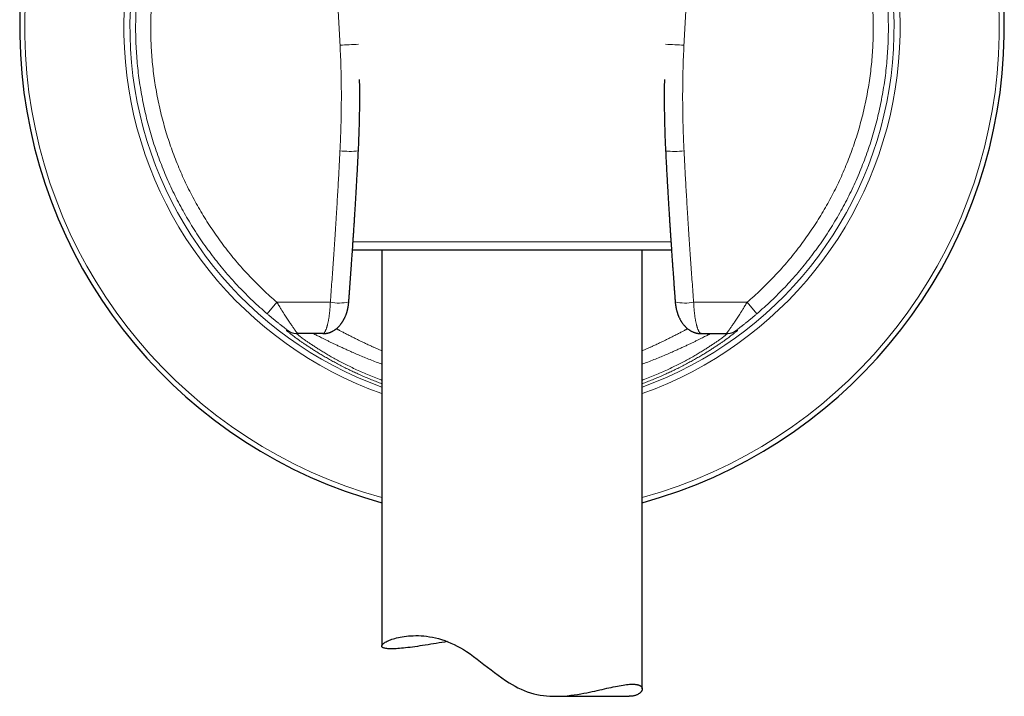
# Model space of a CAD drawing. Header units: millimetres. Extents: x 8 to 869, y 12 to 834.
# Tile 42 of 216: x 326 to 383, y 575 to 614. Entities that reach past the tile are written whole.
import ezdxf

# ---------------------------------------------------------------- set-up
doc = ezdxf.new("R2010")
doc.units = ezdxf.units.MM

msp = doc.modelspace()

# ---------------------------------------------------------------- linework, layer by layer
at = {"color": 7, "linetype": 'Continuous', "lineweight": 30}
for p, q in [((345.449, 606.024), (345.449, 606.024)), ((363.475, 600.317), (345.107, 600.317)), ((346.791, 600.317), (346.791, 577.528)), ((361.791, 575.063), (361.791, 600.317)), ((341.962, 595.511), (341.899, 595.511)), ((343.399, 595.511), (341.962, 595.511)), ((365.183, 595.511), (366.62, 595.511)), ((366.62, 595.511), (366.683, 595.511)), ((356.786, 574.635), (361.046, 574.635))]:
    msp.add_line(p, q, dxfattribs=at)
at = {"color": 252, "linetype": 'Continuous', "lineweight": 0}
for p, q in [((345.139, 600.795), (363.443, 600.795)), ((340.761, 597.314), (340.195, 596.653)), ((340.761, 597.314), (343.832, 597.314)), ((367.821, 597.314), (364.75, 597.314)), ((367.821, 597.314), (368.387, 596.653)), ((341.301, 595.71), (341.366, 595.708)), ((367.282, 595.71), (367.216, 595.708))]:
    msp.add_line(p, q, dxfattribs=at)
at = {"color": 7, "linetype": 'Continuous', "lineweight": 30, "flags": 128}
msp.add_lwpolyline([(350.581, 577.783), (350.419, 577.757), (350.253, 577.73), (350.09, 577.704), (349.93, 577.678), (349.773, 577.653), (349.618, 577.628), (349.456, 577.602), (349.298, 577.577), (349.143, 577.554), (348.992, 577.531), (348.842, 577.509), (348.697, 577.488), (348.556, 577.469), (348.419, 577.452), (348.288, 577.436), (348.161, 577.421), (348.039, 577.408), (347.922, 577.397), (347.817, 577.388), (347.716, 577.381), (347.62, 577.375), (347.529, 577.371), (347.441, 577.368), (347.359, 577.367), (347.282, 577.368), (347.21, 577.371), (347.144, 577.375), (347.083, 577.381), (347.028, 577.389), (346.979, 577.398), (346.937, 577.408), (346.901, 577.42), (346.869, 577.433), (346.843, 577.448), (346.822, 577.464), (346.806, 577.481), (346.796, 577.5), (346.791, 577.521), (346.792, 577.542), (346.798, 577.564), (346.81, 577.587), (346.827, 577.612), (346.85, 577.637), (346.878, 577.663), (346.912, 577.689), (346.95, 577.717), (346.995, 577.745), (347.046, 577.773), (347.102, 577.802), (347.164, 577.83), (347.231, 577.859), (347.303, 577.887), (347.38, 577.915), (347.463, 577.942), (347.552, 577.968), (347.647, 577.993), (347.747, 578.017), (347.853, 578.04), (347.966, 578.061), (348.084, 578.079), (348.208, 578.096), (348.337, 578.109), (348.47, 578.119), (348.609, 578.125), (348.753, 578.128), (348.902, 578.126), (349.055, 578.119), (349.212, 578.107), (349.374, 578.09), (349.54, 578.066), (349.71, 578.036), (349.883, 577.999), (350.06, 577.954), (350.24, 577.902), (350.417, 577.843), (350.596, 577.777), (350.777, 577.702), (350.958, 577.62), (351.139, 577.529), (351.32, 577.43), (351.5, 577.323), (351.679, 577.209), (351.88, 577.071), (352.08, 576.928), (352.279, 576.78), (352.477, 576.628), (352.678, 576.472), (352.88, 576.315), (353.083, 576.157), (353.288, 576), (353.494, 575.847), (353.703, 575.697), (353.916, 575.551), (354.134, 575.411), (354.298, 575.311), (354.465, 575.217), (354.636, 575.127), (354.81, 575.043), (354.988, 574.966), (355.169, 574.896), (355.354, 574.835), (355.541, 574.782), (355.726, 574.739), (355.911, 574.704), (356.098, 574.676), (356.285, 574.656), (356.473, 574.643), (356.659, 574.636), (356.846, 574.635), (357.03, 574.639), (357.253, 574.651), (357.472, 574.669), (357.675, 574.691), (357.873, 574.717), (358.069, 574.747), (358.262, 574.779), (358.428, 574.809), (358.592, 574.84), (358.753, 574.873), (358.91, 574.906), (359.056, 574.938), (359.199, 574.97), (359.339, 575.001), (359.476, 575.033), (359.612, 575.064), (359.745, 575.094), (359.875, 575.123), (360.001, 575.151), (360.123, 575.177), (360.241, 575.202), (360.356, 575.225), (360.467, 575.246), (360.576, 575.266), (360.682, 575.283), (360.784, 575.298), (360.881, 575.31), (360.974, 575.319), (361.062, 575.326), (361.146, 575.331), (361.224, 575.332), (361.224, 575.332)], dxfattribs=at)
at = {"color": 7, "linetype": 'Continuous', "lineweight": 30}
for start, end in [(115.9433, 254.6565), (285.3435, 64.0567)]:
    msp.add_arc((354.291, 613.111), 28.344, start, end, dxfattribs=at)
at = {"color": 252, "linetype": 'Continuous', "lineweight": 0}
for centre, radius, start, end in [((354.291, 613.111), 28.054, 116.2323, 254.4936), ((354.291, 613.111), 28.054, 285.5064, 63.7677), ((354.291, 613.111), 22.344, 123.7074, 250.3875), ((354.291, 613.111), 22.344, 289.6125, 56.2926), ((354.291, 613.111), 21.996, 124.3152, 250.0637), ((354.291, 613.111), 21.996, 289.9363, 55.6848), ((340.27, 700.383), 88.366, 272.67313, 273.36163), ((368.312, 700.383), 88.366, 266.63837, 267.32687), ((344.95, 611.723), 5.721, 264.3634, 275.0013), ((363.635, 611.648), 5.647, 264.9076, 275.6855), ((344.304, 599.961), 2.689, 259.9039, 282.7023), ((364.278, 599.961), 2.689, 257.2977, 280.0961), ((341.899, 596.511), 1, 233.2514, 269.9997), ((341.962, 596.511), 1, 233.3923, 269.9997), ((366.62, 596.511), 1, 270.0003, 306.6077), ((366.683, 596.511), 1, 270.0003, 306.7486)]:
    msp.add_arc(centre, radius, start, end, dxfattribs=at)
for points in [[(340.195, 596.653), (340.054, 596.775), (339.773, 597.02), (339.362, 597.401), (338.962, 597.792), (338.571, 598.193), (338.191, 598.604), (337.822, 599.024), (337.463, 599.454), (337.116, 599.893), (336.781, 600.341), (336.457, 600.798), (336.145, 601.263), (335.845, 601.735), (335.557, 602.215), (335.282, 602.703), (335.02, 603.197), (334.77, 603.698), (334.533, 604.205), (334.31, 604.719), (334.1, 605.237), (333.903, 605.762), (333.72, 606.29), (333.551, 606.824), (333.396, 607.362), (333.254, 607.903), (333.127, 608.448), (333.013, 608.996), (332.914, 609.547), (332.829, 610.101), (332.759, 610.656), (332.702, 611.213), (332.661, 611.771), (332.633, 612.33), (332.62, 612.89), (332.622, 613.449), (332.638, 614.009), (332.668, 614.568), (332.713, 615.126), (332.772, 615.682), (332.846, 616.237), (332.934, 616.79), (333.036, 617.34), (333.152, 617.888), (333.282, 618.432), (333.427, 618.973), (333.585, 619.51), (333.757, 620.042), (333.943, 620.57), (334.143, 621.093), (334.355, 621.611), (334.582, 622.123), (334.821, 622.629), (335.073, 623.129), (335.338, 623.622), (335.616, 624.108), (335.906, 624.586), (336.209, 625.057), (336.523, 625.52), (336.85, 625.975), (337.188, 626.421), (337.537, 626.858), (337.898, 627.286), (338.269, 627.705), (338.651, 628.114), (338.914, 628.379), (339.046, 628.511)], [(368.387, 596.653), (368.528, 596.775), (368.81, 597.02), (369.22, 597.401), (369.621, 597.792), (370.011, 598.193), (370.391, 598.604), (370.76, 599.024), (371.119, 599.454), (371.466, 599.893), (371.801, 600.341), (372.125, 600.798), (372.437, 601.263), (372.737, 601.735), (373.025, 602.215), (373.3, 602.703), (373.563, 603.197), (373.812, 603.698), (374.049, 604.205), (374.272, 604.719), (374.482, 605.237), (374.679, 605.762), (374.862, 606.29), (375.031, 606.824), (375.187, 607.362), (375.328, 607.903), (375.456, 608.448), (375.569, 608.996), (375.668, 609.547), (375.753, 610.101), (375.824, 610.656), (375.88, 611.213), (375.922, 611.771), (375.949, 612.33), (375.962, 612.89), (375.96, 613.449), (375.944, 614.009), (375.914, 614.568), (375.869, 615.126), (375.81, 615.682), (375.736, 616.237), (375.649, 616.79), (375.546, 617.34), (375.43, 617.888), (375.3, 618.432), (375.155, 618.973), (374.997, 619.51), (374.825, 620.042), (374.639, 620.57), (374.44, 621.093), (374.227, 621.611), (374.001, 622.123), (373.761, 622.629), (373.509, 623.129), (373.244, 623.622), (372.966, 624.108), (372.676, 624.586), (372.373, 625.057), (372.059, 625.52), (371.732, 625.975), (371.394, 626.421), (371.045, 626.858), (370.684, 627.286), (370.313, 627.705), (369.931, 628.114), (369.668, 628.379), (369.536, 628.511)], [(339.658, 627.893), (339.532, 627.766), (339.279, 627.512), (338.913, 627.119), (338.556, 626.717), (338.21, 626.306), (337.874, 625.887), (337.55, 625.458), (337.237, 625.022), (336.935, 624.578), (336.644, 624.125), (336.366, 623.666), (336.099, 623.2), (335.845, 622.726), (335.603, 622.247), (335.373, 621.761), (335.156, 621.27), (334.951, 620.773), (334.76, 620.271), (334.582, 619.764), (334.416, 619.253), (334.264, 618.737), (334.126, 618.218), (334.001, 617.696), (333.889, 617.17), (333.791, 616.642), (333.707, 616.112), (333.636, 615.579), (333.579, 615.045), (333.536, 614.509), (333.507, 613.973), (333.492, 613.436), (333.49, 612.898), (333.503, 612.361), (333.529, 611.825), (333.569, 611.289), (333.623, 610.754), (333.691, 610.221), (333.772, 609.69), (333.867, 609.162), (333.976, 608.635), (334.099, 608.112), (334.234, 607.593), (334.384, 607.076), (334.546, 606.564), (334.722, 606.057), (334.911, 605.554), (335.112, 605.056), (335.327, 604.563), (335.554, 604.076), (335.793, 603.595), (336.045, 603.121), (336.309, 602.653), (336.585, 602.192), (336.873, 601.738), (337.173, 601.292), (337.484, 600.854), (337.806, 600.424), (338.139, 600.003), (338.483, 599.59), (338.837, 599.186), (339.202, 598.792), (339.577, 598.407), (339.962, 598.032), (340.356, 597.666), (340.626, 597.431), (340.761, 597.314)], [(368.924, 627.893), (369.051, 627.766), (369.303, 627.512), (369.669, 627.119), (370.026, 626.717), (370.372, 626.306), (370.708, 625.887), (371.032, 625.458), (371.346, 625.022), (371.647, 624.578), (371.938, 624.125), (372.216, 623.666), (372.483, 623.2), (372.737, 622.726), (372.98, 622.247), (373.209, 621.761), (373.426, 621.27), (373.631, 620.773), (373.822, 620.271), (374, 619.764), (374.166, 619.253), (374.318, 618.737), (374.456, 618.218), (374.581, 617.696), (374.693, 617.17), (374.791, 616.642), (374.875, 616.112), (374.946, 615.579), (375.003, 615.045), (375.046, 614.509), (375.075, 613.973), (375.09, 613.436), (375.092, 612.898), (375.08, 612.361), (375.053, 611.825), (375.013, 611.289), (374.959, 610.754), (374.891, 610.221), (374.81, 609.69), (374.715, 609.162), (374.606, 608.635), (374.483, 608.112), (374.348, 607.593), (374.198, 607.076), (374.036, 606.564), (373.86, 606.057), (373.672, 605.554), (373.47, 605.056), (373.256, 604.563), (373.028, 604.076), (372.789, 603.595), (372.537, 603.121), (372.273, 602.653), (371.997, 602.192), (371.709, 601.738), (371.409, 601.292), (371.098, 600.854), (370.776, 600.424), (370.443, 600.003), (370.099, 599.59), (369.745, 599.186), (369.38, 598.792), (369.005, 598.407), (368.62, 598.032), (368.227, 597.666), (367.956, 597.431), (367.821, 597.314)]]:
    msp.add_open_spline(points, degree=3, dxfattribs=at)
for points, knots in [([(344.391, 612.114), (344.38, 612.344), (344.356, 612.806), (344.319, 613.497), (344.28, 614.189), (344.246, 614.754), (344.219, 615.191), (344.199, 615.5), (344.18, 615.809), (344.159, 616.12), (344.139, 616.432), (344.118, 616.741), (344.092, 617.121), (344.06, 617.573), (344.022, 618.105), (343.982, 618.643), (343.948, 619.088), (343.922, 619.436), (343.902, 619.687), (343.882, 619.94), (343.862, 620.194), (343.842, 620.442), (343.823, 620.682), (343.796, 621.01), (343.76, 621.436), (343.715, 621.967), (343.668, 622.51), (343.622, 623.042), (343.576, 623.562), (343.542, 623.942), (343.519, 624.194), (343.508, 624.315), (343.497, 624.432), (343.486, 624.55), (343.475, 624.668), (343.45, 624.943), (343.409, 625.379), (343.352, 625.983), (343.292, 626.602), (343.231, 627.237), (343.189, 627.666), (343.167, 627.883)], [0, 0, 0, 0, 0.043752, 0.087488, 0.131113, 0.175004, 0.194571, 0.214075, 0.233636, 0.25328, 0.273034, 0.292923, 0.31196, 0.345161, 0.378767, 0.412858, 0.447501, 0.463251, 0.47913, 0.495142, 0.511291, 0.527582, 0.542345, 0.55691, 0.589866, 0.623555, 0.657998, 0.693215, 0.724858, 0.757121, 0.765546, 0.772926, 0.780348, 0.787812, 0.795319, 0.802868, 0.84024, 0.878632, 0.918051, 0.958506, 1, 1, 1, 1]), ([(364.191, 612.114), (364.203, 612.344), (364.226, 612.806), (364.263, 613.497), (364.303, 614.189), (364.337, 614.754), (364.363, 615.191), (364.383, 615.5), (364.403, 615.809), (364.423, 616.12), (364.443, 616.432), (364.464, 616.741), (364.49, 617.121), (364.522, 617.573), (364.56, 618.105), (364.6, 618.643), (364.634, 619.088), (364.661, 619.436), (364.68, 619.687), (364.7, 619.94), (364.72, 620.194), (364.74, 620.442), (364.76, 620.682), (364.786, 621.01), (364.822, 621.436), (364.867, 621.967), (364.914, 622.51), (364.96, 623.042), (365.006, 623.562), (365.04, 623.942), (365.063, 624.194), (365.075, 624.315), (365.085, 624.432), (365.096, 624.55), (365.107, 624.668), (365.132, 624.943), (365.173, 625.379), (365.23, 625.983), (365.29, 626.602), (365.351, 627.237), (365.393, 627.666), (365.415, 627.883)], [0, 0, 0, 0, 0.043752, 0.087488, 0.131113, 0.175004, 0.194571, 0.214075, 0.233636, 0.25328, 0.273034, 0.292923, 0.31196, 0.345161, 0.378767, 0.412858, 0.447501, 0.463251, 0.47913, 0.495142, 0.511291, 0.527582, 0.542345, 0.55691, 0.589866, 0.623555, 0.657998, 0.693215, 0.724858, 0.757121, 0.765546, 0.772926, 0.780348, 0.787812, 0.795319, 0.802868, 0.84024, 0.878632, 0.918051, 0.958506, 1, 1, 1, 1]), ([(344.388, 606.03), (344.396, 606.198), (344.412, 606.531), (344.431, 607.029), (344.446, 607.518), (344.457, 608.002), (344.463, 608.48), (344.466, 608.96), (344.466, 609.502), (344.459, 610.109), (344.444, 610.777), (344.423, 611.445), (344.402, 611.891), (344.391, 612.114)], [0, 0, 0, 0, 0.0830826, 0.1647856, 0.2452605, 0.3246785, 0.4032309, 0.48113, 0.5609143, 0.6706442, 0.7802469, 0.8901946, 1, 1, 1, 1]), ([(364.194, 606.03), (364.186, 606.198), (364.17, 606.531), (364.151, 607.029), (364.136, 607.518), (364.126, 608.002), (364.119, 608.48), (364.116, 608.96), (364.117, 609.502), (364.123, 610.109), (364.138, 610.777), (364.16, 611.445), (364.181, 611.891), (364.191, 612.114)], [0, 0, 0, 0, 0.0830826, 0.1647856, 0.2452605, 0.3246785, 0.4032309, 0.48113, 0.5609143, 0.6706442, 0.7802469, 0.8901946, 1, 1, 1, 1]), ([(343.832, 597.314), (343.847, 597.511), (343.876, 597.901), (343.918, 598.481), (343.959, 599.047), (343.997, 599.6), (344.036, 600.157), (344.074, 600.718), (344.102, 601.14), (344.12, 601.41), (344.128, 601.534), (344.137, 601.664), (344.145, 601.802), (344.155, 601.947), (344.164, 602.092), (344.182, 602.382), (344.208, 602.812), (344.242, 603.378), (344.274, 603.932), (344.305, 604.473), (344.334, 605.002), (344.362, 605.52), (344.379, 605.861), (344.388, 606.03)], [0, 0, 0, 0, 0.068142, 0.134746, 0.199816, 0.263358, 0.325379, 0.391858, 0.456526, 0.470796, 0.484976, 0.499067, 0.515573, 0.532347, 0.549029, 0.565618, 0.632, 0.696883, 0.760296, 0.82227, 0.882845, 0.94207, 1, 1, 1, 1]), ([(364.75, 597.314), (364.735, 597.511), (364.706, 597.901), (364.664, 598.481), (364.624, 599.047), (364.585, 599.6), (364.546, 600.157), (364.508, 600.718), (364.48, 601.14), (364.462, 601.41), (364.454, 601.534), (364.446, 601.664), (364.437, 601.802), (364.428, 601.947), (364.418, 602.092), (364.4, 602.382), (364.374, 602.812), (364.34, 603.378), (364.308, 603.932), (364.277, 604.473), (364.248, 605.002), (364.22, 605.52), (364.203, 605.861), (364.194, 606.03)], [0, 0, 0, 0, 0.068142, 0.134746, 0.199816, 0.263358, 0.325379, 0.391858, 0.456526, 0.470796, 0.484976, 0.499067, 0.515573, 0.532347, 0.549029, 0.565618, 0.632, 0.696883, 0.760296, 0.82227, 0.882845, 0.94207, 1, 1, 1, 1]), ([(340.761, 597.314), (340.783, 597.277), (340.825, 597.206), (340.886, 597.104), (340.944, 597.009), (340.995, 596.926), (341.04, 596.853), (341.071, 596.803), (341.091, 596.772), (341.1, 596.756), (341.11, 596.742), (341.119, 596.727), (341.128, 596.713), (341.16, 596.662), (341.215, 596.576), (341.289, 596.46), (341.343, 596.377), (341.379, 596.323), (341.398, 596.294), (341.417, 596.265), (341.435, 596.238), (341.453, 596.211), (341.471, 596.185), (341.488, 596.16), (341.52, 596.111), (341.568, 596.041), (341.627, 595.956), (341.671, 595.892), (341.702, 595.847), (341.723, 595.818), (341.743, 595.79), (341.762, 595.764), (341.78, 595.739), (341.797, 595.716), (341.823, 595.68), (341.856, 595.636), (341.891, 595.59), (341.919, 595.555), (341.941, 595.53), (341.956, 595.514), (341.96, 595.512), (341.962, 595.511)], [0, 0, 0, 0, 0.040482, 0.078344, 0.113584, 0.146203, 0.172741, 0.19725, 0.203334, 0.209279, 0.215085, 0.220752, 0.226279, 0.231668, 0.281242, 0.328607, 0.373772, 0.386664, 0.399366, 0.411879, 0.424203, 0.436338, 0.448286, 0.460045, 0.471618, 0.517327, 0.561688, 0.604736, 0.622794, 0.640621, 0.658219, 0.675593, 0.692744, 0.709677, 0.726395, 0.773392, 0.819701, 0.865417, 0.910638, 0.955465, 1, 1, 1, 1]), ([(343.415, 595.513), (343.415, 595.513), (343.419, 595.514), (343.426, 595.516), (343.437, 595.521), (343.45, 595.53), (343.465, 595.543), (343.477, 595.556), (343.487, 595.568), (343.494, 595.577), (343.5, 595.586), (343.507, 595.596), (343.514, 595.607), (343.521, 595.62), (343.534, 595.642), (343.551, 595.676), (343.573, 595.724), (343.593, 595.775), (343.608, 595.818), (343.619, 595.85), (343.625, 595.872), (343.632, 595.893), (343.638, 595.914), (343.644, 595.935), (343.65, 595.955), (343.656, 595.976), (343.665, 596.012), (343.678, 596.063), (343.695, 596.133), (343.71, 596.205), (343.724, 596.278), (343.738, 596.352), (343.75, 596.427), (343.762, 596.503), (343.775, 596.6), (343.79, 596.721), (343.805, 596.867), (343.817, 597.015), (343.826, 597.164), (343.83, 597.264), (343.832, 597.314)], [0, 0, 0, 0, 0.001607, 0.019381, 0.040835, 0.065848, 0.094508, 0.126816, 0.138517, 0.150631, 0.163159, 0.176101, 0.189457, 0.203226, 0.21741, 0.259832, 0.300059, 0.338093, 0.373931, 0.387412, 0.400553, 0.413356, 0.42582, 0.437946, 0.449733, 0.461181, 0.472291, 0.507691, 0.542317, 0.57617, 0.609253, 0.641569, 0.673119, 0.703907, 0.733935, 0.788843, 0.842879, 0.896068, 0.948433, 1, 1, 1, 1]), ([(365.167, 595.513), (365.167, 595.513), (365.163, 595.514), (365.156, 595.516), (365.145, 595.521), (365.132, 595.53), (365.117, 595.543), (365.105, 595.556), (365.095, 595.568), (365.089, 595.577), (365.082, 595.586), (365.075, 595.596), (365.068, 595.607), (365.061, 595.62), (365.048, 595.642), (365.031, 595.676), (365.01, 595.724), (364.99, 595.775), (364.974, 595.818), (364.964, 595.85), (364.957, 595.872), (364.95, 595.893), (364.944, 595.914), (364.938, 595.935), (364.932, 595.955), (364.926, 595.976), (364.917, 596.012), (364.904, 596.063), (364.888, 596.133), (364.872, 596.205), (364.858, 596.278), (364.845, 596.352), (364.832, 596.427), (364.82, 596.503), (364.807, 596.6), (364.792, 596.721), (364.777, 596.867), (364.765, 597.015), (364.756, 597.164), (364.752, 597.264), (364.75, 597.314)], [0, 0, 0, 0, 0.001607, 0.019381, 0.040835, 0.065848, 0.094508, 0.126816, 0.138516, 0.150631, 0.163159, 0.176101, 0.189457, 0.203226, 0.21741, 0.259832, 0.300059, 0.338093, 0.373931, 0.387412, 0.400553, 0.413356, 0.42582, 0.437946, 0.449733, 0.461181, 0.472291, 0.507691, 0.542317, 0.57617, 0.609253, 0.641569, 0.673119, 0.703907, 0.733935, 0.788843, 0.842879, 0.896068, 0.948433, 1, 1, 1, 1]), ([(367.821, 597.314), (367.799, 597.277), (367.757, 597.206), (367.696, 597.104), (367.639, 597.009), (367.587, 596.926), (367.542, 596.853), (367.511, 596.803), (367.491, 596.772), (367.482, 596.756), (367.472, 596.742), (367.463, 596.727), (367.454, 596.713), (367.422, 596.662), (367.368, 596.576), (367.293, 596.46), (367.239, 596.377), (367.203, 596.323), (367.184, 596.294), (367.165, 596.265), (367.147, 596.238), (367.129, 596.211), (367.112, 596.185), (367.095, 596.16), (367.062, 596.111), (367.014, 596.041), (366.955, 595.956), (366.911, 595.892), (366.88, 595.847), (366.859, 595.818), (366.839, 595.79), (366.82, 595.764), (366.802, 595.739), (366.785, 595.716), (366.759, 595.68), (366.726, 595.636), (366.691, 595.59), (366.663, 595.555), (366.642, 595.53), (366.626, 595.514), (366.622, 595.512), (366.62, 595.511)], [0, 0, 0, 0, 0.040482, 0.078344, 0.113584, 0.146203, 0.172741, 0.19725, 0.203334, 0.209279, 0.215085, 0.220752, 0.226279, 0.231668, 0.281242, 0.328607, 0.373772, 0.386664, 0.399366, 0.411879, 0.424203, 0.436338, 0.448286, 0.460045, 0.471618, 0.517327, 0.561688, 0.604736, 0.622794, 0.640621, 0.658219, 0.675593, 0.692744, 0.709677, 0.726395, 0.773392, 0.819701, 0.865417, 0.910638, 0.955465, 1, 1, 1, 1]), ([(341.366, 595.708), (341.366, 595.709), (341.365, 595.71), (341.355, 595.718), (341.339, 595.73), (341.32, 595.745), (341.299, 595.762), (341.274, 595.781), (341.237, 595.81), (341.185, 595.85), (341.127, 595.894), (341.077, 595.933), (341.036, 595.965), (340.992, 595.999), (340.94, 596.04), (340.879, 596.089), (340.808, 596.145), (340.735, 596.204), (340.658, 596.266), (340.564, 596.343), (340.453, 596.435), (340.324, 596.543), (340.238, 596.616), (340.195, 596.653)], [0, 0, 0, 0, 0.037467, 0.074641, 0.112108, 0.140753, 0.170111, 0.200394, 0.231796, 0.288891, 0.348671, 0.37981, 0.411883, 0.444964, 0.479119, 0.528488, 0.578933, 0.630603, 0.683638, 0.738166, 0.824336, 0.911476, 1, 1, 1, 1]), ([(367.216, 595.708), (367.217, 595.709), (367.217, 595.71), (367.227, 595.718), (367.243, 595.73), (367.262, 595.745), (367.283, 595.762), (367.309, 595.781), (367.345, 595.81), (367.397, 595.85), (367.455, 595.894), (367.505, 595.933), (367.546, 595.965), (367.59, 595.999), (367.642, 596.04), (367.703, 596.089), (367.774, 596.145), (367.848, 596.204), (367.924, 596.266), (368.018, 596.343), (368.129, 596.435), (368.258, 596.543), (368.344, 596.616), (368.387, 596.653)], [0, 0, 0, 0, 0.037467, 0.074641, 0.112108, 0.140753, 0.170111, 0.200394, 0.231796, 0.288891, 0.348671, 0.37981, 0.411883, 0.444964, 0.479119, 0.528488, 0.578933, 0.630603, 0.683638, 0.738166, 0.824336, 0.911476, 1, 1, 1, 1]), ([(344.18, 595.794), (344.182, 595.793), (344.201, 595.783), (344.236, 595.764), (344.287, 595.736), (344.34, 595.708), (344.431, 595.66), (344.566, 595.588), (344.758, 595.488), (344.927, 595.402), (345.063, 595.333), (345.157, 595.286), (345.256, 595.237), (345.353, 595.189), (345.444, 595.144), (345.558, 595.089), (345.707, 595.017), (345.905, 594.923), (346.07, 594.847), (346.193, 594.791), (346.266, 594.758), (346.342, 594.724), (346.419, 594.69), (346.5, 594.654), (346.582, 594.618), (346.668, 594.581), (346.737, 594.551), (346.779, 594.534), (346.791, 594.529)], [0, 0, 0, 0, 0.004051, 0.032528, 0.061168, 0.089971, 0.118937, 0.203617, 0.29165, 0.383055, 0.419894, 0.457257, 0.495145, 0.53356, 0.567155, 0.595671, 0.656925, 0.723813, 0.796338, 0.818784, 0.84172, 0.865146, 0.889062, 0.913468, 0.938364, 0.963751, 0.989629, 1, 1, 1, 1]), ([(364.402, 595.794), (364.4, 595.793), (364.382, 595.783), (364.346, 595.764), (364.295, 595.736), (364.242, 595.708), (364.151, 595.66), (364.016, 595.588), (363.824, 595.488), (363.655, 595.402), (363.519, 595.333), (363.425, 595.286), (363.326, 595.237), (363.229, 595.189), (363.138, 595.144), (363.024, 595.089), (362.875, 595.017), (362.678, 594.923), (362.512, 594.847), (362.389, 594.791), (362.316, 594.758), (362.241, 594.724), (362.163, 594.69), (362.083, 594.654), (362, 594.618), (361.914, 594.581), (361.845, 594.551), (361.803, 594.534), (361.791, 594.529)], [0, 0, 0, 0, 0.004283, 0.032754, 0.061387, 0.090183, 0.119143, 0.203803, 0.291815, 0.383199, 0.420029, 0.457383, 0.495263, 0.533668, 0.567256, 0.595766, 0.657005, 0.723877, 0.796386, 0.818826, 0.841757, 0.865177, 0.889088, 0.913488, 0.938379, 0.96376, 0.989631, 1, 1, 1, 1]), ([(346.791, 592.63), (346.695, 592.666), (346.496, 592.741), (346.203, 592.858), (345.91, 592.979), (345.626, 593.102), (345.35, 593.226), (345.083, 593.35), (344.809, 593.483), (344.53, 593.623), (344.248, 593.77), (343.979, 593.915), (343.723, 594.058), (343.479, 594.199), (343.248, 594.337), (343.03, 594.471), (342.825, 594.6), (342.633, 594.724), (342.454, 594.843), (342.288, 594.956), (342.135, 595.062), (341.994, 595.162), (341.866, 595.255), (341.752, 595.34), (341.65, 595.416), (341.561, 595.485), (341.485, 595.545), (341.422, 595.595), (341.372, 595.637), (341.335, 595.67), (341.31, 595.693), (341.297, 595.707), (341.299, 595.709), (341.301, 595.71)], [0, 0, 0, 0, 0.026733, 0.055574, 0.08429, 0.112906, 0.141446, 0.169934, 0.198395, 0.231997, 0.265474, 0.298868, 0.332222, 0.365578, 0.39898, 0.432352, 0.465647, 0.498909, 0.532182, 0.565509, 0.598933, 0.632413, 0.665835, 0.699241, 0.732677, 0.766185, 0.799809, 0.833195, 0.866517, 0.899816, 0.933135, 0.966515, 1, 1, 1, 1]), ([(341.899, 595.511), (341.898, 595.51), (341.896, 595.508), (341.915, 595.488), (341.95, 595.458), (342.003, 595.415), (342.074, 595.36), (342.162, 595.294), (342.269, 595.215), (342.393, 595.127), (342.534, 595.028), (342.693, 594.92), (342.871, 594.802), (343.066, 594.676), (343.279, 594.542), (343.508, 594.403), (343.756, 594.258), (344.022, 594.106), (344.307, 593.951), (344.608, 593.793), (344.925, 593.633), (345.258, 593.473), (345.608, 593.312), (345.974, 593.153), (346.355, 592.996), (346.628, 592.888), (346.777, 592.833), (346.791, 592.828)], [0, 0, 0, 0, 0.041793, 0.083417, 0.12492, 0.166354, 0.207765, 0.249898, 0.291731, 0.333316, 0.37471, 0.415968, 0.457882, 0.499462, 0.540769, 0.581866, 0.622817, 0.664662, 0.706233, 0.747604, 0.788845, 0.830031, 0.871607, 0.913046, 0.954426, 0.995822, 1, 1, 1, 1]), ([(346.791, 593.756), (346.743, 593.774), (346.572, 593.836), (346.29, 593.946), (345.946, 594.082), (345.615, 594.218), (345.3, 594.352), (345.001, 594.483), (344.739, 594.6), (344.51, 594.704), (344.311, 594.796), (344.125, 594.884), (343.95, 594.967), (343.779, 595.05), (343.613, 595.131), (343.456, 595.208), (343.318, 595.278), (343.197, 595.339), (343.094, 595.391), (343.008, 595.434), (342.942, 595.469), (342.894, 595.493), (342.865, 595.508), (342.861, 595.51), (342.859, 595.511)], [0, 0, 0, 0, 0.019897, 0.070811, 0.122805, 0.174648, 0.226421, 0.278205, 0.330239, 0.371074, 0.411735, 0.452263, 0.492704, 0.5331, 0.580279, 0.627157, 0.673806, 0.720301, 0.766718, 0.813602, 0.860291, 0.906866, 0.953408, 1, 1, 1, 1]), ([(361.791, 592.63), (361.887, 592.666), (362.086, 592.741), (362.379, 592.858), (362.672, 592.979), (362.956, 593.102), (363.232, 593.226), (363.499, 593.35), (363.773, 593.483), (364.053, 593.623), (364.334, 593.77), (364.603, 593.915), (364.859, 594.058), (365.103, 594.199), (365.334, 594.337), (365.552, 594.471), (365.757, 594.6), (365.949, 594.724), (366.128, 594.843), (366.294, 594.956), (366.448, 595.062), (366.588, 595.162), (366.716, 595.255), (366.83, 595.34), (366.932, 595.416), (367.021, 595.485), (367.097, 595.545), (367.16, 595.595), (367.21, 595.637), (367.247, 595.67), (367.272, 595.693), (367.285, 595.707), (367.283, 595.709), (367.282, 595.71)], [0, 0, 0, 0, 0.026733, 0.055574, 0.08429, 0.112906, 0.141446, 0.169934, 0.198395, 0.231997, 0.265474, 0.298868, 0.332222, 0.365578, 0.39898, 0.432352, 0.465647, 0.498909, 0.532182, 0.565509, 0.598933, 0.632413, 0.665835, 0.699241, 0.732677, 0.766185, 0.799809, 0.833195, 0.866517, 0.899816, 0.933135, 0.966515, 1, 1, 1, 1]), ([(366.683, 595.511), (366.684, 595.51), (366.686, 595.508), (366.667, 595.488), (366.632, 595.458), (366.579, 595.415), (366.508, 595.36), (366.42, 595.294), (366.313, 595.215), (366.189, 595.127), (366.048, 595.028), (365.889, 594.92), (365.711, 594.802), (365.516, 594.676), (365.303, 594.542), (365.074, 594.403), (364.826, 594.258), (364.56, 594.106), (364.275, 593.951), (363.974, 593.793), (363.657, 593.633), (363.324, 593.473), (362.974, 593.312), (362.608, 593.153), (362.227, 592.996), (361.954, 592.888), (361.805, 592.833), (361.791, 592.828)], [0, 0, 0, 0, 0.041793, 0.083417, 0.12492, 0.166354, 0.207765, 0.249898, 0.291731, 0.333316, 0.37471, 0.415968, 0.457882, 0.499462, 0.540769, 0.581866, 0.622817, 0.664662, 0.706233, 0.747604, 0.788845, 0.830031, 0.871607, 0.913046, 0.954426, 0.995822, 1, 1, 1, 1]), ([(361.791, 593.756), (361.839, 593.774), (362.01, 593.836), (362.292, 593.946), (362.636, 594.082), (362.967, 594.218), (363.282, 594.352), (363.581, 594.483), (363.843, 594.6), (364.072, 594.704), (364.271, 594.796), (364.457, 594.884), (364.632, 594.967), (364.803, 595.05), (364.969, 595.131), (365.126, 595.208), (365.265, 595.278), (365.385, 595.339), (365.489, 595.391), (365.574, 595.434), (365.64, 595.469), (365.688, 595.493), (365.717, 595.508), (365.721, 595.51), (365.723, 595.511)], [0, 0, 0, 0, 0.019897, 0.070811, 0.122805, 0.174648, 0.226421, 0.278205, 0.330239, 0.371074, 0.411735, 0.452263, 0.492704, 0.5331, 0.580279, 0.627157, 0.673806, 0.720301, 0.766718, 0.813602, 0.860291, 0.906866, 0.953408, 1, 1, 1, 1])]:
    msp.add_open_spline(points, degree=3, knots=knots, dxfattribs=at)
at = {"color": 7, "linetype": 'Continuous', "lineweight": 30}
for points, knots in [([(345.449, 606.024), (345.462, 606.317), (345.489, 606.903), (345.514, 607.782), (345.527, 608.66), (345.529, 609.448), (345.521, 609.944), (345.518, 610.147)], [0, 0, 0, 0, 0.213654, 0.42679, 0.639573, 0.852164, 1, 1, 1, 1]), ([(363.065, 610.147), (363.061, 609.944), (363.053, 609.448), (363.055, 608.66), (363.068, 607.782), (363.093, 606.903), (363.12, 606.317), (363.133, 606.024)], [0, 0, 0, 0, 0.147836, 0.360427, 0.57321, 0.786346, 1, 1, 1, 1]), ([(344.895, 597.338), (344.897, 597.366), (344.901, 597.416), (344.906, 597.483), (344.91, 597.533), (344.912, 597.569), (344.914, 597.597), (344.917, 597.638), (344.922, 597.697), (344.927, 597.775), (344.934, 597.858), (344.94, 597.947), (344.947, 598.045), (344.961, 598.237), (344.982, 598.516), (345.007, 598.874), (345.032, 599.217), (345.051, 599.482), (345.064, 599.677), (345.073, 599.809), (345.083, 599.952), (345.094, 600.111), (345.106, 600.287), (345.119, 600.482), (345.133, 600.691), (345.148, 600.914), (345.164, 601.152), (345.18, 601.398), (345.197, 601.653), (345.214, 601.916), (345.231, 602.192), (345.249, 602.48), (345.268, 602.781), (345.287, 603.094), (345.306, 603.42), (345.326, 603.759), (345.346, 604.111), (345.367, 604.473), (345.387, 604.845), (345.408, 605.227), (345.428, 605.621), (345.442, 605.888), (345.449, 606.024)], [0, 0, 0, 0, 0.009669, 0.017394, 0.023175, 0.027013, 0.029883, 0.032967, 0.041092, 0.05042, 0.059763, 0.070065, 0.081324, 0.09347, 0.136538, 0.17786, 0.217438, 0.255273, 0.269662, 0.284662, 0.301066, 0.318873, 0.339678, 0.362118, 0.386192, 0.411901, 0.439243, 0.468218, 0.497033, 0.527298, 0.559013, 0.592178, 0.626793, 0.662856, 0.700367, 0.739326, 0.779732, 0.821584, 0.864097, 0.908005, 0.953306, 1, 1, 1, 1]), ([(363.133, 606.024), (363.141, 605.877), (363.155, 605.59), (363.178, 605.166), (363.2, 604.755), (363.222, 604.36), (363.244, 603.978), (363.264, 603.617), (363.285, 603.277), (363.304, 602.956), (363.323, 602.648), (363.341, 602.353), (363.359, 602.07), (363.376, 601.8), (363.393, 601.543), (363.408, 601.298), (363.424, 601.066), (363.438, 600.847), (363.452, 600.643), (363.465, 600.452), (363.477, 600.273), (363.488, 600.11), (363.498, 599.962), (363.507, 599.829), (363.516, 599.705), (363.524, 599.587), (363.532, 599.47), (363.541, 599.351), (363.555, 599.157), (363.574, 598.883), (363.594, 598.609), (363.608, 598.407), (363.617, 598.283), (363.627, 598.158), (363.635, 598.036), (363.644, 597.922), (363.651, 597.823), (363.657, 597.738), (363.663, 597.667), (363.666, 597.616), (363.669, 597.583), (363.67, 597.561), (363.673, 597.534), (363.675, 597.498), (363.679, 597.453), (363.683, 597.399), (363.686, 597.359), (363.687, 597.338)], [0, 0, 0, 0, 0.050365, 0.099104, 0.146219, 0.191707, 0.235568, 0.277802, 0.316131, 0.353012, 0.388445, 0.422429, 0.454963, 0.486048, 0.515682, 0.543865, 0.570597, 0.595877, 0.619292, 0.641306, 0.661917, 0.681127, 0.697658, 0.712986, 0.727113, 0.740418, 0.753901, 0.767614, 0.781557, 0.82109, 0.862367, 0.876513, 0.890854, 0.905389, 0.919819, 0.933002, 0.944829, 0.954113, 0.962346, 0.969527, 0.971708, 0.973893, 0.976971, 0.981121, 0.986342, 0.992635, 1, 1, 1, 1]), ([(343.415, 595.513), (343.437, 595.513), (343.478, 595.514), (343.533, 595.519), (343.578, 595.525), (343.613, 595.53), (343.647, 595.537), (343.683, 595.545), (343.719, 595.555), (343.755, 595.565), (343.794, 595.578), (343.833, 595.592), (343.87, 595.607), (343.899, 595.62), (343.921, 595.631), (343.942, 595.641), (343.969, 595.655), (344.011, 595.677), (344.06, 595.707), (344.111, 595.741), (344.156, 595.774), (344.199, 595.808), (344.242, 595.845), (344.291, 595.891), (344.344, 595.945), (344.398, 596.006), (344.437, 596.055), (344.465, 596.092), (344.484, 596.119), (344.505, 596.149), (344.528, 596.184), (344.552, 596.222), (344.574, 596.258), (344.591, 596.287), (344.604, 596.312), (344.62, 596.341), (344.639, 596.378), (344.662, 596.426), (344.688, 596.482), (344.713, 596.541), (344.735, 596.599), (344.756, 596.655), (344.775, 596.712), (344.792, 596.767), (344.805, 596.816), (344.817, 596.86), (344.828, 596.903), (344.838, 596.947), (344.847, 596.992), (344.857, 597.042), (344.867, 597.1), (344.877, 597.168), (344.887, 597.249), (344.892, 597.307), (344.895, 597.338)], [0, 0, 0, 0, 0.023909, 0.044097, 0.060257, 0.0723, 0.082643, 0.098286, 0.112398, 0.128057, 0.143476, 0.160829, 0.176527, 0.189176, 0.196946, 0.205479, 0.217491, 0.233012, 0.261993, 0.285043, 0.306988, 0.329325, 0.352298, 0.375481, 0.411622, 0.444784, 0.475639, 0.488723, 0.501763, 0.51602, 0.533283, 0.553356, 0.570801, 0.583835, 0.594016, 0.605142, 0.622978, 0.64392, 0.669216, 0.695841, 0.718567, 0.741078, 0.76531, 0.787569, 0.805989, 0.822396, 0.839486, 0.855114, 0.872187, 0.890718, 0.911572, 0.93675, 0.966275, 1, 1, 1, 1]), ([(363.687, 597.338), (363.689, 597.313), (363.693, 597.268), (363.7, 597.206), (363.707, 597.154), (363.714, 597.109), (363.72, 597.068), (363.727, 597.03), (363.735, 596.991), (363.745, 596.944), (363.758, 596.887), (363.774, 596.824), (363.792, 596.762), (363.81, 596.706), (363.828, 596.652), (363.846, 596.601), (363.865, 596.551), (363.885, 596.505), (363.906, 596.457), (363.931, 596.402), (363.959, 596.347), (363.986, 596.296), (364.008, 596.258), (364.027, 596.227), (364.044, 596.199), (364.063, 596.17), (364.095, 596.123), (364.14, 596.062), (364.196, 595.993), (364.251, 595.932), (364.306, 595.876), (364.367, 595.821), (364.434, 595.768), (364.496, 595.724), (364.55, 595.69), (364.594, 595.665), (364.641, 595.64), (364.694, 595.615), (364.746, 595.594), (364.793, 595.576), (364.838, 595.562), (364.876, 595.551), (364.912, 595.542), (364.947, 595.535), (364.991, 595.527), (365.043, 595.519), (365.102, 595.514), (365.145, 595.513), (365.167, 595.513)], [0, 0, 0, 0, 0.02672, 0.049253, 0.06758, 0.083829, 0.099047, 0.113223, 0.126933, 0.14283, 0.166379, 0.192076, 0.216172, 0.238699, 0.259902, 0.281138, 0.301658, 0.321377, 0.340276, 0.36324, 0.392337, 0.41441, 0.432076, 0.445685, 0.458721, 0.472196, 0.488169, 0.527166, 0.56579, 0.597645, 0.628406, 0.661742, 0.697105, 0.732744, 0.753778, 0.773138, 0.793461, 0.817288, 0.841456, 0.859438, 0.877019, 0.895699, 0.905957, 0.919008, 0.935066, 0.954039, 0.975761, 1, 1, 1, 1]), ([(343.399, 595.511), (343.4, 595.511), (343.401, 595.511), (343.404, 595.511), (343.409, 595.512), (343.413, 595.513), (343.415, 595.513)], [0, 0, 0, 0, 0.1050801, 0.2627929, 0.5980489, 1, 1, 1, 1]), ([(365.183, 595.511), (365.182, 595.511), (365.181, 595.511), (365.178, 595.511), (365.173, 595.512), (365.169, 595.513), (365.167, 595.513)], [0, 0, 0, 0, 0.10508, 0.262792, 0.598046, 1, 1, 1, 1]), ([(361.224, 575.332), (361.249, 575.332), (361.299, 575.331), (361.367, 575.327), (361.431, 575.32), (361.49, 575.31), (361.544, 575.298), (361.593, 575.283), (361.637, 575.265), (361.675, 575.245), (361.708, 575.222), (361.736, 575.197), (361.758, 575.171), (361.774, 575.143), (361.785, 575.113), (361.791, 575.083), (361.792, 575.051), (361.787, 575.019), (361.777, 574.985), (361.762, 574.951), (361.741, 574.917), (361.715, 574.883), (361.684, 574.85), (361.648, 574.818), (361.606, 574.787), (361.558, 574.756), (361.502, 574.727), (361.438, 574.7), (361.367, 574.677), (361.29, 574.658), (361.206, 574.644), (361.125, 574.636), (361.069, 574.636), (361.046, 574.635)], [0, 0, 0, 0, 0.031347, 0.062694, 0.094153, 0.125613, 0.157691, 0.18977, 0.221963, 0.254156, 0.286219, 0.318281, 0.350448, 0.382614, 0.413904, 0.445193, 0.47657, 0.507948, 0.539886, 0.571825, 0.603852, 0.635879, 0.667727, 0.699574, 0.731514, 0.763453, 0.798505, 0.833592, 0.868842, 0.90409, 0.939532, 0.974974, 1, 1, 1, 1])]:
    msp.add_open_spline(points, degree=3, knots=knots, dxfattribs=at)

doc.saveas('drawing.dxf')
